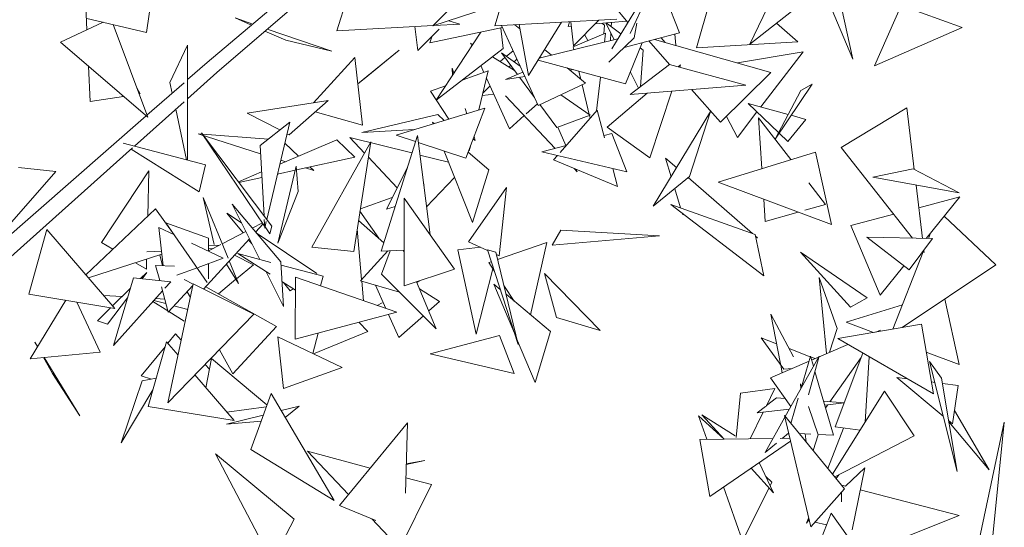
# Model space of a CAD drawing. Header units: metres. Extents: x -14.5 to 19.7, y -19.1 to 4.
# Tile 216 of 218: x 19.096 to 19.473, y 3.013 to 3.207. Entities that reach past the tile are written whole.
import ezdxf

# ---------------------------------------------------------------- set-up
doc = ezdxf.new("R2010")
doc.units = ezdxf.units.M
doc.layers.add('G-IMPT', color=7, linetype='Continuous', lineweight=5)
doc.layers.add('L-PLNT', color=7, linetype='Continuous', lineweight=5, true_color=0x005900)

# ---------------------------------------------------------------- blocks, each defined once
blk = doc.blocks.new('ÁRVORES ORNAMENTAIS - Pequeno e Médio Porte - Ipê-roxo-2976198-A')
at = {"layer": 'G-IMPT', "color": 253, "true_color": 0xaaaaaa}
for p, q in [((8.69267, 3.19075), (8.75941, 3.2469)), ((8.69646, 3.18696), (8.76126, 3.24265)), ((8.92133, 3.2403), (8.90091, 3.19784)), ((8.85496, 3.20191), (8.86523, 3.22403)), ((8.86523, 3.22403), (8.87395, 3.20211)), ((8.93308, 3.22307), (8.90091, 3.19784)), ((8.74251, 3.20284), (8.74738, 3.21876)), ((8.79532, 3.22096), (8.77933, 3.20476)), ((8.80311, 3.20484), (8.80784, 3.22069)), ((8.64592, 3.21722), (8.64657, 3.20329)), ((8.67171, 3.21814), (8.66948, 3.20232)), ((8.88572, 3.2148), (8.8804, 3.19636)), ((8.77933, 3.20476), (8.80566, 3.21338)), ((8.84798, 3.196), (8.85919, 3.21445)), ((8.84863, 3.21274), (8.85411, 3.2061)), ((8.93109, 3.21411), (8.94044, 3.19198)), ((8.94044, 3.19198), (8.93606, 3.21181)), ((8.94876, 3.18948), (8.95904, 3.21261)), ((8.95904, 3.21261), (8.98237, 3.20415)), ((8.64661, 3.20761), (8.66948, 3.20232)), ((8.71021, 3.2055), (8.7034, 3.20785)), ((8.7034, 3.20785), (8.70971, 3.20508)), ((8.80311, 3.20484), (8.84994, 3.20735)), ((8.65276, 3.20619), (8.63649, 3.19857)), ((8.65671, 3.20527), (8.66994, 3.16976)), ((8.74056, 3.19504), (8.7158, 3.20358)), ((8.74251, 3.20284), (8.77946, 3.20489)), ((8.77358, 3.19535), (8.77238, 3.2045)), ((8.77358, 3.19535), (8.78179, 3.20353)), ((8.77819, 3.19829), (8.80601, 3.20412)), ((8.77979, 3.20491), (8.78962, 3.20545)), ((8.78962, 3.20545), (8.78546, 3.20676)), ((8.80535, 3.20398), (8.80625, 3.1961)), ((8.80561, 3.20498), (8.8197, 3.17433)), ((8.81268, 3.20363), (8.81072, 3.20525)), ((8.81236, 3.20534), (8.81595, 3.18578)), ((8.81595, 3.18578), (8.82869, 3.20621)), ((8.83124, 3.2046), (8.83178, 3.20638)), ((8.83124, 3.2046), (8.83244, 3.20471)), ((8.83333, 3.1972), (8.83224, 3.2064)), ((8.83333, 3.1972), (8.84296, 3.20697)), ((8.84154, 3.20554), (8.85366, 3.20664)), ((8.84418, 3.20578), (8.84518, 3.20507)), ((8.84491, 3.20178), (8.84518, 3.20507)), ((8.84568, 3.20592), (8.84888, 3.1995)), ((8.84578, 3.20592), (8.85147, 3.20174)), ((8.84787, 3.20611), (8.84776, 3.20446)), ((8.85649, 3.20015), (8.85756, 3.20579)), ((8.9111, 3.20583), (8.91937, 3.19866)), ((8.94876, 3.18948), (8.98237, 3.20415)), ((8.71489, 3.2028), (8.7229, 3.19928)), ((8.77819, 3.19829), (8.77889, 3.20065)), ((8.79777, 3.20239), (8.78053, 3.17638)), ((8.82009, 3.19241), (8.85032, 3.19985)), ((8.83312, 3.19675), (8.84556, 3.20206)), ((8.83755, 3.20149), (8.83873, 3.19914)), ((8.84516, 3.19858), (8.84556, 3.20206)), ((8.85649, 3.20015), (8.8468, 3.19089)), ((8.84761, 3.20206), (8.84742, 3.19914)), ((8.8527, 3.19652), (8.87395, 3.20211)), ((8.86687, 3.20025), (8.8684, 3.19842)), ((8.87217, 3.20165), (8.87249, 3.19744)), ((8.66994, 3.16976), (8.63649, 3.19857)), ((8.68518, 3.19746), (8.67845, 3.1831)), ((8.68518, 3.19746), (8.68517, 3.15331)), ((8.74056, 3.19504), (8.7229, 3.19928)), ((8.78053, 3.17638), (8.80625, 3.1961)), ((8.79413, 3.19744), (8.79379, 3.19819)), ((8.79379, 3.19819), (8.79464, 3.19766)), ((8.83312, 3.19675), (8.83337, 3.19568)), ((8.85326, 3.18255), (8.85964, 3.19835)), ((8.85882, 3.19632), (8.85996, 3.19548)), ((8.87011, 3.18998), (8.86214, 3.19901)), ((8.90897, 3.18698), (8.86429, 3.19957)), ((8.8804, 3.19636), (8.91937, 3.19866)), ((8.73347, 3.17526), (8.74938, 3.19266)), ((8.75237, 3.1667), (8.74938, 3.19266)), ((8.76637, 3.19544), (8.75054, 3.18263)), ((8.75291, 3.18444), (8.76637, 3.19544)), ((8.80215, 3.19296), (8.81067, 3.18763)), ((8.80693, 3.19264), (8.80507, 3.19113)), ((8.80693, 3.19264), (8.80508, 3.19112)), ((8.81175, 3.18616), (8.80562, 3.1944)), ((8.80562, 3.1944), (8.81278, 3.18939)), ((8.81009, 3.19523), (8.80748, 3.1931)), ((8.8101, 3.19522), (8.80749, 3.19309)), ((8.82485, 3.19358), (8.82219, 3.19578)), ((8.85899, 3.18151), (8.85996, 3.19548)), ((8.89623, 3.19057), (8.92134, 3.19487)), ((8.90514, 3.17373), (8.92134, 3.19487)), ((8.64721, 3.18933), (8.64784, 3.17587)), ((8.68518, 3.18419), (8.69267, 3.19075)), ((8.78681, 3.18585), (8.7867, 3.18859)), ((8.78733, 3.18663), (8.7867, 3.18859)), ((8.7989, 3.18694), (8.79772, 3.18956)), ((8.80915, 3.18967), (8.80847, 3.189)), ((8.81155, 3.19206), (8.81048, 3.19099)), ((8.85326, 3.18255), (8.81965, 3.1917)), ((8.8379, 3.18281), (8.83081, 3.18866)), ((8.85507, 3.17853), (8.87014, 3.18998)), ((8.89938, 3.18211), (8.87014, 3.18998)), ((8.87345, 3.1891), (8.87429, 3.18981)), ((8.87429, 3.18981), (8.87401, 3.18894)), ((8.68518, 3.17689), (8.69646, 3.18696)), ((8.80055, 3.18752), (8.79049, 3.18401)), ((8.80055, 3.18752), (8.79699, 3.17256)), ((8.80871, 3.16538), (8.7999, 3.18476)), ((8.80713, 3.1843), (8.81387, 3.18702)), ((8.80713, 3.1843), (8.81462, 3.18537)), ((8.81831, 3.17736), (8.81256, 3.18508)), ((8.83182, 3.18783), (8.83317, 3.18802)), ((8.83534, 3.18743), (8.83609, 3.1843)), ((8.8421, 3.17223), (8.8436, 3.18518)), ((8.85508, 3.18707), (8.85817, 3.18088)), ((8.88967, 3.16783), (8.90897, 3.18698)), ((8.66704, 3.17874), (8.66565, 3.18127)), ((8.66963, 3.17059), (8.68383, 3.18301)), ((8.67931, 3.17906), (8.67845, 3.1831)), ((8.75291, 3.18444), (8.75055, 3.18254)), ((8.78412, 3.1818), (8.77834, 3.17978)), ((8.80124, 3.1818), (8.79856, 3.17914)), ((8.8379, 3.18281), (8.8197, 3.17433)), ((8.83659, 3.1822), (8.83932, 3.17079)), ((8.85507, 3.17853), (8.89938, 3.18211)), ((8.92489, 3.18251), (8.9106, 3.1614)), ((8.92049, 3.18001), (8.92489, 3.18251)), ((8.66062, 3.17778), (8.64784, 3.17587)), ((8.78538, 3.16902), (8.77834, 3.17978)), ((8.8027, 3.17859), (8.7983, 3.17807)), ((8.80716, 3.17798), (8.8262, 3.15785)), ((8.82845, 3.17841), (8.8397, 3.17052)), ((8.84615, 3.16599), (8.86159, 3.17906)), ((8.87102, 3.17982), (8.86261, 3.15419)), ((8.88967, 3.16783), (8.87855, 3.18043)), ((8.92049, 3.18001), (8.9106, 3.1614)), ((8.66479, 3.15869), (8.68383, 3.17568)), ((8.73909, 3.17613), (8.70811, 3.17132)), ((8.73909, 3.17613), (8.72416, 3.16305)), ((8.76526, 3.16289), (8.79919, 3.17323)), ((8.79192, 3.15403), (8.79919, 3.17323)), ((8.81508, 3.17106), (8.81942, 3.17494)), ((8.82688, 3.16585), (8.82034, 3.17463)), ((8.90023, 3.17509), (8.91561, 3.17084)), ((8.90023, 3.17509), (8.91191, 3.16388)), ((8.96119, 3.17344), (8.93591, 3.15822)), ((8.96119, 3.17344), (8.96399, 3.1498)), ((8.5167, 3.03676), (8.66931, 3.1703)), ((8.68483, 3.1534), (8.68065, 3.17285)), ((8.70811, 3.17132), (8.72058, 3.16489)), ((8.73415, 3.1718), (8.75237, 3.1667)), ((8.75208, 3.1639), (8.78117, 3.17083)), ((8.78368, 3.1685), (8.78117, 3.17083)), ((8.7923, 3.17113), (8.79167, 3.17311)), ((8.80871, 3.16538), (8.81433, 3.17039)), ((8.82688, 3.16585), (8.8397, 3.17052)), ((8.84236, 3.17252), (8.82811, 3.15629)), ((8.83941, 3.17041), (8.83964, 3.16943)), ((8.84236, 3.17252), (8.84519, 3.16192)), ((8.88585, 3.17193), (8.86388, 3.13563)), ((8.87779, 3.14708), (8.88585, 3.17193)), ((8.89614, 3.16199), (8.89197, 3.17011)), ((8.89614, 3.16199), (8.90366, 3.1718)), ((8.91666, 3.15352), (8.90424, 3.16953)), ((8.90424, 3.16953), (8.9055, 3.15008)), ((8.91678, 3.17052), (8.92245, 3.16896)), ((8.71307, 3.1589), (8.72439, 3.16793)), ((8.7156, 3.1306), (8.72439, 3.16793)), ((8.7798, 3.16732), (8.77921, 3.16783)), ((8.77921, 3.16783), (8.77945, 3.16722)), ((8.83034, 3.15892), (8.82728, 3.16599)), ((8.84615, 3.16599), (8.86261, 3.15419)), ((8.92245, 3.16896), (8.91547, 3.16046)), ((8.71324, 3.15578), (8.68928, 3.16338)), ((8.68928, 3.16338), (8.71621, 3.1614)), ((8.71476, 3.12805), (8.69055, 3.16381)), ((8.69055, 3.16381), (8.71754, 3.12803)), ((8.72334, 3.16347), (8.72416, 3.16305)), ((8.7713, 3.15607), (8.74746, 3.16206)), ((8.74746, 3.16206), (8.75309, 3.15606)), ((8.77223, 3.16502), (8.75208, 3.1639)), ((8.77339, 3.16272), (8.75948, 3.11842)), ((8.77267, 3.16043), (8.76526, 3.16289)), ((8.77827, 3.12476), (8.77339, 3.16272)), ((8.7956, 3.16088), (8.7951, 3.16243)), ((8.84497, 3.16273), (8.84791, 3.1635)), ((8.85372, 3.14882), (8.84791, 3.1635)), ((8.91213, 3.16367), (8.91547, 3.16046)), ((8.69213, 3.15148), (8.66052, 3.15981)), ((8.71307, 3.1589), (8.71455, 3.132)), ((8.74249, 3.16112), (8.72058, 3.15177)), ((8.72778, 3.15484), (8.72248, 3.15985)), ((8.7329, 3.11999), (8.7555, 3.16036)), ((8.74249, 3.16112), (8.74937, 3.15448)), ((8.7555, 3.16036), (8.74895, 3.11833)), ((8.79192, 3.15403), (8.77373, 3.16008)), ((8.7937, 3.15875), (8.79328, 3.15695)), ((8.79477, 3.16155), (8.7956, 3.16088)), ((8.82115, 3.15653), (8.83045, 3.15895)), ((8.96339, 3.12343), (8.93591, 3.15822)), ((8.52203, 3.03125), (8.66403, 3.15801)), ((8.6635, 3.15754), (8.6896, 3.14124)), ((8.72698, 3.14958), (8.74937, 3.15448)), ((8.75458, 3.15447), (8.76561, 3.14271)), ((8.78531, 3.15255), (8.77434, 3.1553)), ((8.78361, 3.15679), (8.79455, 3.1294)), ((8.80082, 3.14963), (8.79281, 3.15638)), ((8.85372, 3.14882), (8.82115, 3.15653)), ((8.82709, 3.15512), (8.82559, 3.15342)), ((8.92614, 3.15644), (8.88878, 3.14492)), ((8.92614, 3.15644), (8.93219, 3.12868)), ((8.69213, 3.15148), (8.6896, 3.14124)), ((8.72688, 3.15097), (8.71989, 3.12153)), ((8.72284, 3.15274), (8.72095, 3.15334)), ((8.72757, 3.14134), (8.72688, 3.15097)), ((8.73362, 3.14932), (8.73215, 3.15071)), ((8.85017, 3.14326), (8.82559, 3.15342)), ((8.86861, 3.15412), (8.87285, 3.15044)), ((8.86861, 3.15412), (8.87074, 3.14696)), ((8.61311, 3.12452), (8.63463, 3.14894)), ((8.62027, 3.15048), (8.63463, 3.14894)), ((8.65214, 3.12174), (8.67034, 3.14922)), ((8.67034, 3.14922), (8.66991, 3.13189)), ((8.71362, 3.1488), (8.70474, 3.14501)), ((8.71969, 3.14799), (8.72653, 3.14948)), ((8.73362, 3.14932), (8.73042, 3.15033)), ((8.76956, 3.15053), (8.76148, 3.13451)), ((8.80082, 3.14963), (8.79455, 3.1294)), ((8.83346, 3.15017), (8.83469, 3.14887)), ((8.83469, 3.14887), (8.83427, 3.14983)), ((8.84835, 3.15009), (8.85017, 3.14326)), ((8.87779, 3.14708), (8.86388, 3.13563)), ((8.94816, 3.14685), (8.96357, 3.15002)), ((8.94816, 3.14685), (8.98119, 3.14075)), ((8.98119, 3.14075), (8.96357, 3.15002)), ((8.70493, 3.14475), (8.71374, 3.14668)), ((8.77573, 3.14455), (8.77595, 3.14376)), ((8.78766, 3.14665), (8.77689, 3.13547)), ((8.87724, 3.14663), (8.90196, 3.12518)), ((8.88878, 3.14492), (8.93219, 3.12868)), ((8.92997, 3.13637), (8.92352, 3.14469)), ((8.9647, 3.1438), (8.96712, 3.12333)), ((8.72757, 3.14134), (8.71989, 3.12153)), ((8.80752, 3.14286), (8.79303, 3.12204)), ((8.80752, 3.14286), (8.80472, 3.11665)), ((8.8721, 3.14239), (8.87427, 3.13509)), ((8.98153, 3.13924), (8.96573, 3.13508)), ((8.96858, 3.1233), (8.98153, 3.13924)), ((8.69539, 3.12105), (8.69121, 3.139)), ((8.70078, 3.11575), (8.69121, 3.139)), ((8.72099, 3.11432), (8.70228, 3.13641)), ((8.70228, 3.13641), (8.71289, 3.11528)), ((8.7515, 3.13467), (8.76372, 3.13896)), ((8.76485, 3.13552), (8.76148, 3.13451)), ((8.78766, 3.11159), (8.76827, 3.13879)), ((8.76827, 3.13879), (8.7683, 3.10511)), ((8.90628, 3.10895), (8.87064, 3.13639)), ((8.87064, 3.13639), (8.90302, 3.1248)), ((8.90626, 3.13838), (8.90682, 3.12984)), ((8.92997, 3.13637), (8.92206, 3.13414)), ((8.67284, 3.13467), (8.64617, 3.10938)), ((8.67284, 3.13467), (8.68004, 3.12469)), ((8.70648, 3.12543), (8.70031, 3.13298)), ((8.70031, 3.13298), (8.70586, 3.12927)), ((8.75135, 3.13373), (8.75852, 3.1234)), ((8.87598, 3.13228), (8.87502, 3.13259)), ((8.91951, 3.13342), (8.90682, 3.12984)), ((8.95617, 3.13257), (8.93973, 3.12824)), ((8.9953, 3.11314), (8.97548, 3.1318)), ((8.69275, 3.10648), (8.67686, 3.12934)), ((8.67686, 3.12934), (8.69328, 3.12344)), ((8.71393, 3.12928), (8.71002, 3.12727)), ((8.7113, 3.12576), (8.71418, 3.12891)), ((8.71463, 3.13054), (8.71481, 3.12723)), ((8.71481, 3.12723), (8.71541, 3.12979)), ((8.71679, 3.12506), (8.71754, 3.12803)), ((8.75081, 3.13025), (8.76049, 3.12165)), ((8.95095, 3.10158), (8.93973, 3.12824)), ((8.63125, 3.12675), (8.62426, 3.10198)), ((8.63125, 3.12675), (8.6573, 3.09642)), ((8.67583, 3.11287), (8.67422, 3.12746)), ((8.68012, 3.12465), (8.67422, 3.12746)), ((8.70752, 3.12597), (8.69849, 3.12131)), ((8.71154, 3.12547), (8.7348, 3.10991)), ((8.71679, 3.12506), (8.71494, 3.12779)), ((8.75197, 3.10758), (8.75028, 3.12688)), ((8.82509, 3.12075), (8.82835, 3.12645)), ((8.82509, 3.12075), (8.8662, 3.12433)), ((8.8662, 3.12433), (8.82835, 3.12645)), ((8.90628, 3.10895), (8.90302, 3.1248)), ((8.90315, 3.12414), (8.90388, 3.12351)), ((8.96945, 3.12327), (8.97028, 3.12539)), ((8.65214, 3.12174), (8.65649, 3.11917)), ((8.69888, 3.11571), (8.68666, 3.12153)), ((8.69136, 3.10389), (8.70893, 3.12316)), ((8.69326, 3.11839), (8.69328, 3.12344)), ((8.6979, 3.121), (8.69326, 3.1186)), ((8.69704, 3.12056), (8.69327, 3.12077)), ((8.70989, 3.12126), (8.70862, 3.12281)), ((8.79303, 3.12204), (8.80032, 3.11868)), ((8.82298, 3.12178), (8.80416, 3.11523)), ((8.82298, 3.12178), (8.81679, 3.09406)), ((8.90388, 3.12351), (8.90324, 3.12371)), ((8.94584, 3.12386), (8.96203, 3.11126)), ((8.94584, 3.12386), (8.97102, 3.12324)), ((8.96203, 3.11126), (8.97102, 3.12324)), ((8.64713, 3.10826), (8.67534, 3.11727)), ((8.66958, 3.11815), (8.67521, 3.11844)), ((8.67459, 3.11703), (8.67561, 3.11288)), ((8.69326, 3.11937), (8.69491, 3.11946)), ((8.70324, 3.11692), (8.71043, 3.11323)), ((8.7171, 3.11416), (8.7045, 3.1175)), ((8.7045, 3.1175), (8.71692, 3.10964)), ((8.7329, 3.11999), (8.74895, 3.11833)), ((8.75156, 3.10713), (8.76201, 3.11852)), ((8.76829, 3.11877), (8.75948, 3.11842)), ((8.75955, 3.10963), (8.76291, 3.11856)), ((8.76829, 3.11797), (8.76795, 3.11876)), ((8.7976, 3.11993), (8.78892, 3.11893)), ((8.79592, 3.08669), (8.78892, 3.11893)), ((8.80023, 3.11896), (8.81202, 3.08262)), ((8.80023, 3.11896), (8.80348, 3.11802)), ((8.81202, 3.08262), (8.80348, 3.11802)), ((8.80397, 3.117), (8.80472, 3.11665)), ((8.9395, 3.09694), (8.92032, 3.11802)), ((8.94588, 3.10059), (8.92032, 3.11802)), ((8.95582, 3.08854), (8.96748, 3.11824)), ((8.96766, 3.11876), (8.96776, 3.11788)), ((8.66519, 3.11403), (8.6694, 3.11154)), ((8.6695, 3.1154), (8.6694, 3.11154)), ((8.67451, 3.10717), (8.67294, 3.113)), ((8.68022, 3.11266), (8.67294, 3.113)), ((8.6892, 3.11221), (8.69888, 3.11571)), ((8.69322, 3.10781), (8.69324, 3.11367)), ((8.70012, 3.11349), (8.70479, 3.10603)), ((8.70479, 3.10603), (8.70122, 3.1147)), ((8.70402, 3.10789), (8.71043, 3.11323)), ((8.72099, 3.11432), (8.72194, 3.09727)), ((8.73716, 3.10885), (8.72105, 3.11311)), ((8.80172, 3.11438), (8.80076, 3.11404)), ((8.80285, 3.11088), (8.80076, 3.11404)), ((8.95095, 3.10158), (8.96005, 3.1128)), ((8.9953, 3.11314), (8.95941, 3.08915)), ((8.66951, 3.11025), (8.66716, 3.10796)), ((8.66951, 3.11025), (8.66772, 3.1079)), ((8.68103, 3.10925), (8.68886, 3.11208)), ((8.71517, 3.11075), (8.72194, 3.09727)), ((8.75955, 3.10963), (8.78064, 3.08872)), ((8.78766, 3.11159), (8.7683, 3.10511)), ((8.80235, 3.11164), (8.79592, 3.08669)), ((8.82679, 3.09307), (8.82219, 3.10994)), ((8.82219, 3.10994), (8.84346, 3.08799)), ((8.6644, 3.10826), (8.65684, 3.08231)), ((8.6644, 3.10826), (8.67874, 3.10671)), ((8.67649, 3.10421), (8.67874, 3.10671)), ((8.6874, 3.10588), (8.67766, 3.06031)), ((8.67775, 3.0951), (8.68727, 3.10529)), ((8.68737, 3.10577), (8.68383, 3.10759)), ((8.6874, 3.10588), (8.71064, 3.09427)), ((8.69706, 3.10209), (8.70376, 3.10767)), ((8.72141, 3.1068), (8.72657, 3.10353)), ((8.72455, 3.1033), (8.722, 3.10642)), ((8.7266, 3.10843), (8.72646, 3.08474)), ((8.7266, 3.10843), (8.76546, 3.09503)), ((8.73716, 3.10885), (8.73618, 3.10513)), ((8.75156, 3.10713), (8.7665, 3.10274)), ((8.75269, 3.09944), (8.75202, 3.10699)), ((8.76132, 3.09646), (8.75733, 3.10543)), ((8.78064, 3.08872), (8.77305, 3.1067)), ((8.77315, 3.10645), (8.77427, 3.10711)), ((8.80517, 3.10375), (8.80272, 3.10579)), ((8.80272, 3.10579), (8.81058, 3.08705)), ((8.81056, 3.09926), (8.80655, 3.1053)), ((8.92755, 3.10831), (8.93033, 3.07918)), ((8.92755, 3.10831), (8.9344, 3.08883)), ((8.6573, 3.09642), (8.62426, 3.10198)), ((8.65298, 3.10144), (8.66008, 3.10104)), ((8.66318, 3.10407), (8.65641, 3.09745)), ((8.65684, 3.08231), (8.67558, 3.10318)), ((8.67775, 3.0951), (8.67514, 3.1048)), ((8.68505, 3.10291), (8.68629, 3.10069)), ((8.71931, 3.08952), (8.69221, 3.10483)), ((8.72455, 3.1033), (8.72572, 3.10406)), ((8.77421, 3.10394), (8.78182, 3.09913)), ((8.82441, 3.08771), (8.80737, 3.10192)), ((8.6248, 3.07718), (8.63843, 3.0996)), ((8.64267, 3.09888), (8.65171, 3.07976)), ((8.66217, 3.10059), (8.65448, 3.09046)), ((8.67193, 3.09911), (8.67764, 3.09552)), ((8.67688, 3.09832), (8.67231, 3.09954)), ((8.67299, 3.1003), (8.6764, 3.1001)), ((8.758, 3.0976), (8.75983, 3.09867)), ((8.77776, 3.09553), (8.78182, 3.09913)), ((8.9595, 3.09791), (8.93784, 3.09124)), ((8.9395, 3.09694), (8.94588, 3.10059)), ((8.97574, 3.10006), (8.98121, 3.07496)), ((8.65564, 3.0967), (8.6506, 3.09176)), ((8.67766, 3.06031), (8.71064, 3.09427)), ((8.67795, 3.09532), (8.68383, 3.09162)), ((8.6853, 3.09608), (8.67999, 3.0975)), ((8.76546, 3.09503), (8.72646, 3.08474)), ((8.76627, 3.08532), (8.76232, 3.0942)), ((8.91268, 3.07527), (8.90904, 3.09423)), ((8.90904, 3.09423), (8.91769, 3.07791)), ((8.65448, 3.09046), (8.6506, 3.09176)), ((8.75085, 3.09117), (8.75436, 3.08768)), ((8.76627, 3.08532), (8.77566, 3.09366)), ((8.82679, 3.09307), (8.84346, 3.08799)), ((8.93465, 3.08492), (8.96678, 3.09041)), ((8.93784, 3.09124), (8.94842, 3.08727)), ((8.97137, 3.0637), (8.96678, 3.09041)), ((8.67759, 3.08312), (8.68052, 3.08671)), ((8.6828, 3.08435), (8.68052, 3.08671)), ((8.71931, 3.08952), (8.70258, 3.07148)), ((8.73525, 3.08706), (8.73327, 3.07923)), ((8.73347, 3.07913), (8.75436, 3.08768)), ((8.82441, 3.08771), (8.81854, 3.06809)), ((8.93145, 3.07967), (8.9344, 3.08883)), ((8.9493, 3.08742), (8.95109, 3.0882)), ((8.62658, 3.0836), (8.62764, 3.08186)), ((8.62658, 3.0836), (8.6276, 3.08179)), ((8.67707, 3.08372), (8.67009, 3.05885)), ((8.67707, 3.08372), (8.68155, 3.07852)), ((8.72201, 3.06582), (8.71985, 3.08563)), ((8.74451, 3.07386), (8.71985, 3.08563)), ((8.77822, 3.07904), (8.80487, 3.08608)), ((8.81047, 3.07157), (8.80487, 3.08608)), ((8.81145, 3.08499), (8.81854, 3.06809)), ((8.91391, 3.0732), (8.90523, 3.08525)), ((8.90523, 3.08525), (8.91121, 3.08293)), ((8.92462, 3.07669), (8.93847, 3.08271)), ((8.97137, 3.0637), (8.93465, 3.08492)), ((8.6248, 3.07718), (8.65171, 3.07976)), ((8.66741, 3.07061), (8.67654, 3.08183)), ((8.69745, 3.08068), (8.70258, 3.07148)), ((8.81047, 3.07157), (8.77822, 3.07904)), ((8.91601, 3.08108), (8.92411, 3.07794)), ((8.93371, 3.05105), (8.94428, 3.07935)), ((8.96862, 3.07969), (8.98121, 3.07496)), ((8.62993, 3.07767), (8.63339, 3.07154)), ((8.63018, 3.0777), (8.64382, 3.05536)), ((8.69437, 3.07736), (8.69223, 3.06612)), ((8.69437, 3.07736), (8.71567, 3.05954)), ((8.90891, 3.06987), (8.92362, 3.07626)), ((8.92746, 3.07819), (8.91449, 3.05504)), ((8.92418, 3.07817), (8.92059, 3.06593)), ((8.92349, 3.06333), (8.92746, 3.07819)), ((8.92418, 3.07817), (8.92531, 3.07434)), ((8.92427, 3.07788), (8.9259, 3.07725)), ((8.94367, 3.0777), (8.93166, 3.06073)), ((8.94673, 3.07794), (8.94511, 3.05285)), ((8.97444, 3.0698), (8.96983, 3.07619)), ((8.98044, 3.03405), (8.96983, 3.07619)), ((8.64382, 3.05536), (8.63339, 3.07154)), ((8.69358, 3.07321), (8.69189, 3.07496)), ((8.72201, 3.06582), (8.74451, 3.07386)), ((8.91334, 3.07179), (8.91277, 3.07478)), ((8.91391, 3.0732), (8.91722, 3.07348)), ((8.9259, 3.07233), (8.93304, 3.04792)), ((8.6597, 3.04502), (8.6678, 3.06879)), ((8.66741, 3.07061), (8.67136, 3.06941)), ((8.67314, 3.06973), (8.6678, 3.06879)), ((8.68804, 3.07099), (8.70311, 3.0535)), ((8.90891, 3.06987), (8.91666, 3.05892)), ((8.92032, 3.06754), (8.92049, 3.06575)), ((8.92032, 3.06754), (8.92073, 3.06638)), ((8.95728, 3.07006), (8.9751, 3.05525)), ((8.95728, 3.07006), (8.96126, 3.06954)), ((8.97058, 3.06833), (8.97185, 3.06816)), ((8.97444, 3.0698), (8.98044, 3.03405)), ((8.97478, 3.06778), (8.98091, 3.06698)), ((8.6597, 3.04502), (8.67189, 3.06528)), ((8.71727, 3.06391), (8.71339, 3.05329)), ((8.71727, 3.06391), (8.74143, 3.02282)), ((8.89732, 3.06401), (8.89564, 3.04707)), ((8.89732, 3.06401), (8.91056, 3.06578)), ((8.90715, 3.05884), (8.91056, 3.06578)), ((8.93265, 3.03299), (8.95261, 3.06481)), ((8.96392, 3.04762), (8.95261, 3.06481)), ((8.97869, 3.05226), (8.98091, 3.06698)), ((8.90736, 3.05926), (8.91112, 3.06226)), ((8.91447, 3.06201), (8.91112, 3.06226)), ((8.91947, 3.0621), (8.91664, 3.05243)), ((8.93718, 3.06032), (8.92924, 3.06091)), ((8.92967, 3.05942), (8.93717, 3.06029)), ((8.70311, 3.0535), (8.67009, 3.05885)), ((8.71537, 3.05871), (8.70028, 3.05679)), ((8.72112, 3.05735), (8.72807, 3.05909)), ((8.72268, 3.05471), (8.72807, 3.05909)), ((8.90111, 3.04654), (8.90609, 3.05668)), ((8.90378, 3.05642), (8.90689, 3.05889)), ((8.90378, 3.05642), (8.91606, 3.05784)), ((8.92338, 3.05886), (8.92718, 3.04808)), ((8.93084, 3.05956), (8.92999, 3.05836)), ((8.97947, 3.0574), (8.99278, 3.03459)), ((8.70018, 3.05211), (8.71425, 3.05563)), ((8.71353, 3.05329), (8.70018, 3.05211)), ((8.71339, 3.05328), (8.70942, 3.04241)), ((8.7435, 3.02098), (8.76956, 3.05259)), ((8.76882, 3.02565), (8.76956, 3.05259)), ((8.89111, 3.04642), (8.88128, 3.05529)), ((8.88128, 3.05529), (8.88443, 3.04634)), ((8.88252, 3.05576), (8.89111, 3.04642)), ((8.88252, 3.05576), (8.89523, 3.04761)), ((8.91434, 3.05476), (8.90679, 3.0413)), ((8.93726, 3.0274), (8.91418, 3.05541)), ((8.91418, 3.05541), (8.92427, 3.01276)), ((8.97717, 3.05353), (8.97869, 3.05226)), ((8.99278, 3.03459), (8.97726, 3.05301)), ((8.98904, 3.00831), (8.99855, 3.05284)), ((8.99855, 3.05284), (8.99288, 2.99744)), ((8.91575, 3.04871), (8.91332, 3.04669)), ((8.93683, 3.05066), (8.93084, 3.03518)), ((8.93371, 3.05105), (8.94324, 3.04988)), ((8.90979, 3.04665), (8.88175, 3.0463)), ((8.88551, 3.02439), (8.88175, 3.0463)), ((8.88551, 3.02439), (8.9165, 3.04564)), ((8.91116, 3.04491), (8.90679, 3.0413)), ((8.91624, 3.04673), (8.91255, 3.04669)), ((8.92438, 3.04831), (8.91986, 3.04852)), ((8.92218, 3.04841), (8.92248, 3.04533)), ((8.92523, 3.042), (8.92718, 3.04808)), ((8.93304, 3.04792), (8.92714, 3.04819)), ((8.96392, 3.04762), (8.93348, 3.03198)), ((8.70942, 3.04241), (8.74143, 3.02282)), ((8.75529, 3.03529), (8.73115, 3.04182)), ((8.74698, 3.0252), (8.73115, 3.04182)), ((8.71756, 2.99961), (8.69591, 3.04078)), ((8.7261, 3.0157), (8.69591, 3.04078)), ((8.76912, 3.03665), (8.77627, 3.0382)), ((8.76913, 3.03693), (8.77627, 3.0382)), ((8.91002, 3.02587), (8.90445, 3.03738)), ((8.90137, 3.03527), (8.91002, 3.02587)), ((8.94502, 3.03535), (8.93761, 3.02833)), ((8.94502, 3.03535), (8.94013, 3.01162)), ((8.77876, 3.02894), (8.76898, 3.03159)), ((8.90941, 3.0299), (8.90703, 3.03205)), ((8.90941, 3.0299), (8.90873, 3.02854)), ((8.93405, 3.03129), (8.93502, 3.03277)), ((8.77876, 3.02894), (8.76667, 3.00453)), ((8.89086, 3.02806), (8.89813, 3.00741)), ((8.90832, 3.02772), (8.89813, 3.00741)), ((8.93726, 3.0274), (8.92427, 3.01276)), ((8.93613, 3.02241), (8.93612, 3.02612)), ((8.93761, 3.02835), (8.93617, 3.02872)), ((8.98119, 3.01716), (8.94328, 3.0269)), ((8.75749, 3.01518), (8.7435, 3.02098)), ((8.71756, 2.99961), (8.7261, 3.0157)), ((8.76667, 3.00453), (8.75589, 3.01584)), ((8.93209, 3.01798), (8.91493, 2.97359)), ((8.92347, 3.01614), (8.92271, 3.01417)), ((8.92271, 3.01417), (8.92362, 3.01554)), ((8.93209, 3.01798), (8.93841, 3.00917)), ((8.93617, 2.99922), (8.98119, 3.01716)), ((8.92583, 3.01452), (8.93039, 3.01359))]:
    blk.add_line(p, q, dxfattribs=at)

msp = doc.modelspace()

# ---------------------------------------------------------------- block references
at = {"layer": 'L-PLNT', "color": 253, "true_color": 0xaaaaaa}
msp.add_blockref('ÁRVORES ORNAMENTAIS - Pequeno e Médio Porte - Ipê-roxo-2976198-A', (10.47483, 0), dxfattribs=at)

doc.saveas('drawing.dxf')
